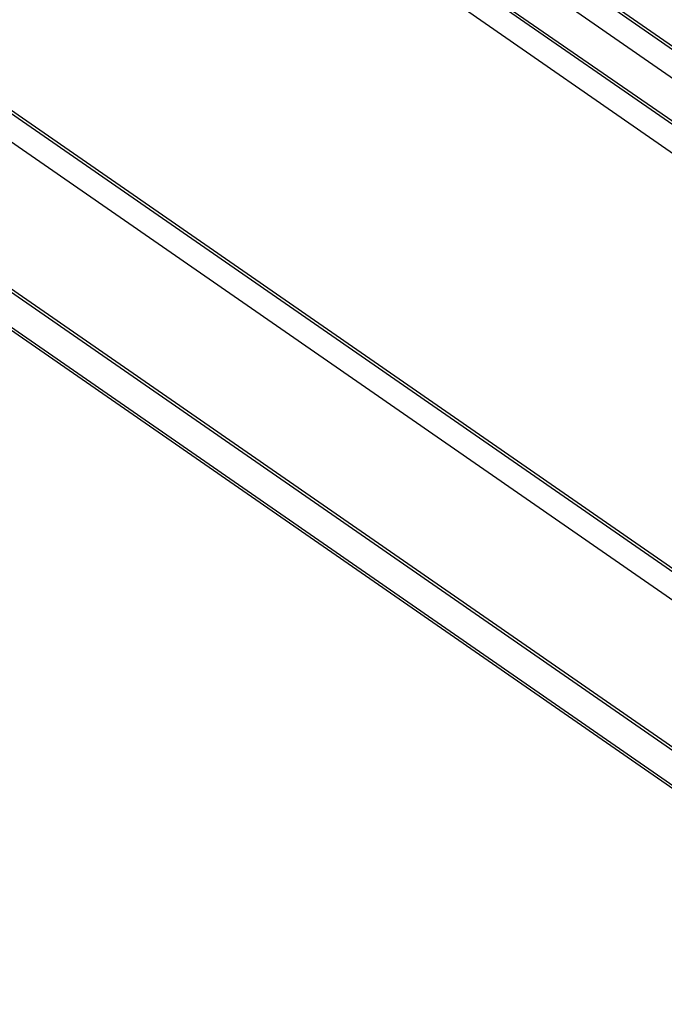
# Model space of a CAD drawing. Extents: x 0 to 594, y 0 to 420.
# Tile 28 of 53: x 495 to 518, y 75 to 110. Entities that reach past the tile are written whole.
import ezdxf

# ---------------------------------------------------------------- set-up
doc = ezdxf.new("R2010")
doc.units = 0
doc.header["$LTSCALE"] = 32.67
doc.layers.get('0').update_dxf_attribs({"linetype": 'CONTINUOUS'})

msp = doc.modelspace()

# ---------------------------------------------------------------- linework, layer by layer
at = {"color": 7, "linetype": 'CONTINUOUS'}
for p, q in [((464.814, 145.904), (527.121, 102.697)), ((464.888, 145.968), (527.194, 102.761)), ((464.771, 144.929), (527.077, 101.723)), ((464.656, 142.367), (526.963, 99.161)), ((464.014, 128.061), (526.321, 84.855)), ((464.088, 128.125), (526.395, 84.919)), ((463.971, 127.087), (526.278, 83.88)), ((463.74, 121.949), (526.047, 78.743)), ((463.814, 122.013), (526.121, 78.807)), ((495.661, 121.871), (519.705, 105.198)), ((495.766, 121.913), (519.638, 105.359)), ((463.687, 120.759), (525.994, 77.552)), ((465.406, 119.461), (528.858, 75.46))]:
    msp.add_line(p, q, dxfattribs=at)

doc.saveas('drawing.dxf')
